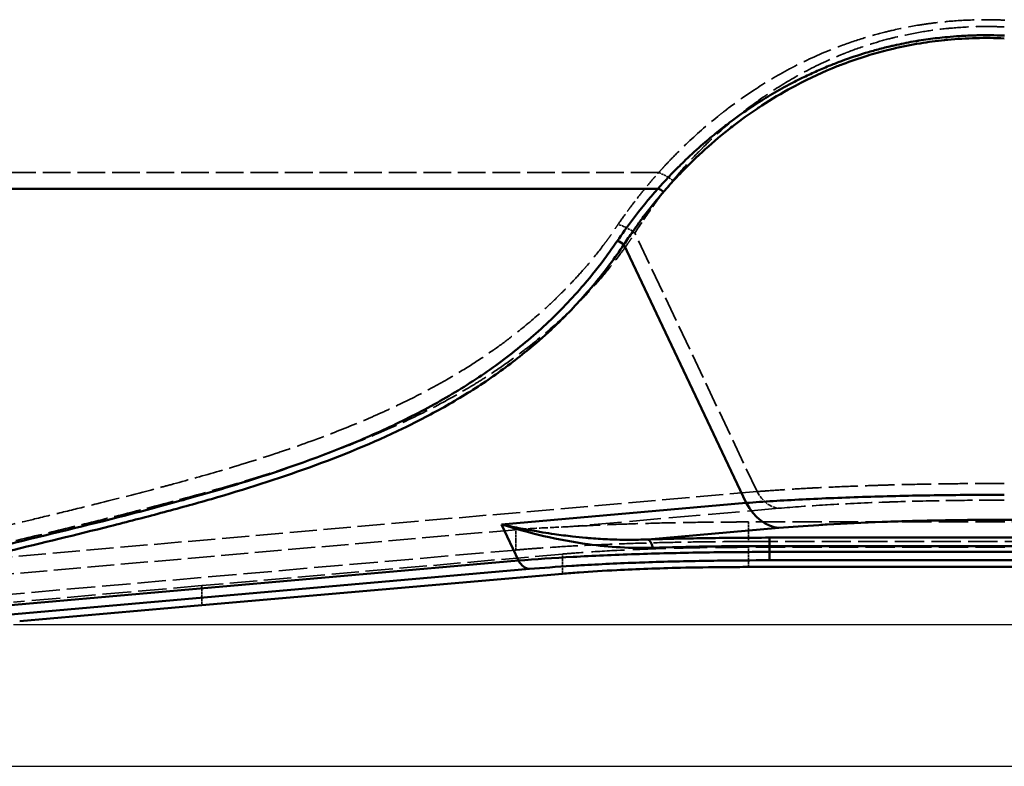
# Model space of a CAD drawing. Header units: millimetres. Extents: x 3278 to 6066, y 2420 to 4375.
# Tile 167 of 256: x 3997 to 4146, y 3211 to 3325. Entities that reach past the tile are written whole.
import ezdxf

# ---------------------------------------------------------------- set-up
doc = ezdxf.new("R2010")
doc.units = ezdxf.units.MM
doc.linetypes.add('DASHED', pattern=[0.2067, 0.1654, -0.0413])
for name, color, linetype, lineweight in [('Sichtbare Kanten(DIN)', 7, 'Continuous', 50), ('Sichtbare tangentiale Kanten(DIN)', 7, 'Continuous', 50), ('Verdeckte Kanten(DIN)', 7, 'DASHED', 35), ('Verdeckte tangentiale Kanten(DIN)', 7, 'DASHED', 35)]:
    doc.layers.add(name, color=color, linetype=linetype, lineweight=lineweight)

msp = doc.modelspace()

# ---------------------------------------------------------------- linework, layer by layer
for p, q in [((3995.72, 3232.702), (4385.946, 3232.702)), ((3992.753, 3211.167), (4388.913, 3211.167))]:
    msp.add_line(p, q)
at = {"layer": 'Sichtbare Kanten(DIN)'}
for p, q in [((4107.401, 3241.443), (4190.833, 3241.443)), ((4024.333, 3235.625), (4079.117, 3240.418)), ((3996.636, 3233.202), (4024.333, 3235.625))]:
    msp.add_line(p, q, dxfattribs=at)
msp.add_open_spline([(4079.117, 3240.418), (4079.939, 3240.49), (4080.796, 3240.559), (4081.687, 3240.624), (4083.465, 3240.755), (4085.38, 3240.872), (4087.395, 3240.974), (4090.42, 3241.127), (4093.666, 3241.245), (4097.043, 3241.324), (4099.291, 3241.377), (4101.598, 3241.412), (4103.913, 3241.43), (4105.074, 3241.439), (4106.238, 3241.443), (4107.401, 3241.443)], degree=3, knots=[0, 0, 0, 0, 0.1113567, 0.1113567, 0.1113567, 0.3333385, 0.3333385, 0.3333385, 0.666669, 0.666669, 0.666669, 0.8886438, 0.8886438, 0.8886438, 1, 1, 1, 1], dxfattribs=at)
at = {"layer": 'Sichtbare tangentiale Kanten(DIN)'}
for p, q in [((4107.046, 3251.175), (4088.473, 3290.424)), ((4069.851, 3247.921), (4107.046, 3251.175)), ((4072.46, 3242.407), (4069.851, 3247.921)), ((4112.029, 3247.371), (4092.112, 3245.629)), ((4190.833, 3248.611), (4146.278, 3248.611)), ((4110.569, 3244.63), (4110.569, 3245.898)), ((4110.569, 3245.898), (4190.833, 3245.898)), ((4190.833, 3244.63), (4110.569, 3244.63)), ((4110.569, 3244.63), (4110.569, 3243.726)), ((4110.569, 3242.459), (4110.569, 3243.726)), ((4110.569, 3243.726), (4190.833, 3243.726)), ((3981.176, 3234.421), (4072.46, 3242.407)), ((4110.569, 3242.459), (4190.833, 3242.459)), ((4074.121, 3241.139), (3985.42, 3233.379))]:
    msp.add_line(p, q, dxfattribs=at)
for centre, major_axis, ratio, start_param, end_param in [((4093.56, 3297.278), (-1.5, 1.323), 0.7382524, 4.7427899, 5.2496082), ((4087.366, 3289.277), (1.656, -1.121), 0.7927671, 1.4333341, 2.0216109), ((4112.029, 3256.337), (0.784, -8.966), 0.7057576, 5.262926, 6.1598503), ((4092.112, 3242.64), (-0.09, 2.999), 0.3246038, 5.3137865, 6.190909), ((4074.121, 3244.128), (0.261, -2.989), 0.7057576, 5.262926, 6.1598503)]:
    msp.add_ellipse(centre, major_axis=major_axis, ratio=ratio, start_param=start_param, end_param=end_param, dxfattribs=at)
for points, knots in [([(4093.632, 3298.905), (4093.796, 3299.088), (4093.96, 3299.271), (4094.126, 3299.454), (4094.292, 3299.637), (4094.46, 3299.82), (4094.629, 3300.003), (4094.968, 3300.368), (4095.312, 3300.733), (4095.663, 3301.097), (4096.064, 3301.514), (4096.473, 3301.929), (4096.891, 3302.343), (4097.203, 3302.652), (4097.519, 3302.96), (4097.84, 3303.268), (4098.7, 3304.09), (4099.592, 3304.906), (4100.52, 3305.711), (4101.213, 3306.313), (4101.925, 3306.909), (4102.657, 3307.498), (4103.285, 3308.002), (4103.927, 3308.501), (4104.585, 3308.995), (4105.679, 3309.815), (4106.816, 3310.619), (4108, 3311.401), (4108.048, 3311.433), (4108.096, 3311.464), (4108.144, 3311.496), (4108.977, 3312.043), (4109.832, 3312.58), (4110.711, 3313.104), (4111.64, 3313.657), (4112.595, 3314.197), (4113.577, 3314.719), (4113.839, 3314.858), (4114.102, 3314.996), (4114.368, 3315.133), (4114.756, 3315.332), (4115.148, 3315.529), (4115.545, 3315.724), (4116.212, 3316.05), (4116.891, 3316.369), (4117.581, 3316.679), (4118.249, 3316.978), (4118.929, 3317.269), (4119.619, 3317.55), (4120.197, 3317.786), (4120.783, 3318.015), (4121.377, 3318.236), (4121.493, 3318.28), (4121.609, 3318.323), (4121.726, 3318.365), (4122.852, 3318.778), (4124.004, 3319.164), (4125.182, 3319.521), (4125.815, 3319.713), (4126.456, 3319.896), (4127.103, 3320.07), (4127.783, 3320.253), (4128.471, 3320.425), (4129.165, 3320.587), (4129.415, 3320.645), (4129.666, 3320.702), (4129.918, 3320.758), (4130.87, 3320.967), (4131.833, 3321.155), (4132.808, 3321.321), (4132.974, 3321.349), (4133.14, 3321.377), (4133.306, 3321.404), (4134.235, 3321.554), (4135.174, 3321.684), (4136.12, 3321.794), (4136.605, 3321.85), (4137.092, 3321.9), (4137.58, 3321.945), (4138.215, 3322.004), (4138.853, 3322.053), (4139.492, 3322.093), (4140.304, 3322.144), (4141.118, 3322.179), (4141.933, 3322.199), (4142.254, 3322.207), (4142.575, 3322.212), (4142.897, 3322.215), (4143.305, 3322.219), (4143.713, 3322.219), (4144.121, 3322.214), (4144.85, 3322.207), (4145.58, 3322.187), (4146.309, 3322.154)], [0.0025944, 0.0025944, 0.0025944, 0.0025944, 1.0963887, 1.0963887, 1.0963887, 2.1927932, 2.1927932, 2.1927932, 4.3855998, 4.3855998, 4.3855998, 6.8959473, 6.8959473, 6.8959473, 8.7712345, 8.7712345, 8.7712345, 13.7918946, 13.7918946, 13.7918946, 17.5424684, 17.5424684, 17.5424684, 20.7537471, 20.7537471, 20.7537471, 26.0971423, 26.0971423, 26.0971423, 26.3135675, 26.3135675, 26.3135675, 30.0625498, 30.0625498, 30.0625498, 34.0279573, 34.0279573, 34.0279573, 35.0847674, 35.0847674, 35.0847674, 36.629073, 36.629073, 36.629073, 39.2301888, 39.2301888, 39.2301888, 41.7489066, 41.7489066, 41.7489066, 43.8559479, 43.8559479, 43.8559479, 44.2676244, 44.2676244, 44.2676244, 48.2416452, 48.2416452, 48.2416452, 50.3804054, 50.3804054, 50.3804054, 52.6271302, 52.6271302, 52.6271302, 53.436796, 53.436796, 53.436796, 56.4931865, 56.4931865, 56.4931865, 57.0127363, 57.0127363, 57.0127363, 59.912268, 59.912268, 59.912268, 61.3983427, 61.3983427, 61.3983427, 63.3313496, 63.3313496, 63.3313496, 65.7838802, 65.7838802, 65.7838802, 66.7504312, 66.7504312, 66.7504312, 67.9767925, 67.9767925, 67.9767925, 70.1695127, 70.1695127, 70.1695127, 70.1695127]), ([(4146.278, 3321.742), (4145.559, 3321.775), (4144.839, 3321.795), (4144.12, 3321.802), (4143.4, 3321.809), (4142.681, 3321.803), (4141.962, 3321.784), (4140.526, 3321.747), (4139.094, 3321.66), (4137.675, 3321.525), (4137.519, 3321.51), (4137.363, 3321.495), (4137.207, 3321.479), (4135.947, 3321.35), (4134.699, 3321.183), (4133.466, 3320.982), (4132.081, 3320.755), (4130.716, 3320.484), (4129.379, 3320.171), (4129.085, 3320.102), (4128.792, 3320.031), (4128.5, 3319.958), (4127.468, 3319.699), (4126.452, 3319.415), (4125.455, 3319.109), (4124.177, 3318.716), (4122.93, 3318.286), (4121.715, 3317.823), (4121.435, 3317.717), (4121.157, 3317.609), (4120.88, 3317.499), (4118.757, 3316.655), (4116.735, 3315.715), (4114.817, 3314.707), (4114.556, 3314.569), (4114.296, 3314.431), (4114.039, 3314.291), (4112.422, 3313.414), (4110.882, 3312.489), (4109.412, 3311.529), (4109.173, 3311.373), (4108.936, 3311.216), (4108.701, 3311.058), (4107.489, 3310.244), (4106.325, 3309.406), (4105.208, 3308.55), (4104.563, 3308.056), (4103.934, 3307.555), (4103.319, 3307.049), (4101.946, 3305.921), (4100.648, 3304.767), (4099.418, 3303.595), (4099.143, 3303.333), (4098.871, 3303.07), (4098.602, 3302.806), (4097.867, 3302.084), (4097.158, 3301.358), (4096.473, 3300.626), (4096.13, 3300.261), (4095.794, 3299.894), (4095.464, 3299.526), (4095.298, 3299.343), (4095.135, 3299.158), (4094.973, 3298.974), (4094.812, 3298.791), (4094.653, 3298.607), (4094.494, 3298.423)], [0, 0, 0, 0, 2.1923841, 2.1923841, 2.1923841, 4.3850008, 4.3850008, 4.3850008, 8.7711702, 8.7711702, 8.7711702, 9.2537445, 9.2537445, 9.2537445, 13.157323, 13.157323, 13.157323, 17.5423824, 17.5423824, 17.5423824, 18.507489, 18.507489, 18.507489, 21.9273167, 21.9273167, 21.9273167, 26.3135033, 26.3135033, 26.3135033, 27.3245222, 27.3245222, 27.3245222, 35.0846829, 35.0846829, 35.0846829, 36.1415554, 36.1415554, 36.1415554, 42.7786605, 42.7786605, 42.7786605, 43.8559273, 43.8559273, 43.8559273, 49.4157657, 49.4157657, 49.4157657, 52.626931, 52.626931, 52.626931, 59.7926392, 59.7926392, 59.7926392, 61.398303, 61.398303, 61.398303, 65.7839018, 65.7839018, 65.7839018, 67.9766676, 67.9766676, 67.9766676, 69.0730801, 69.0730801, 69.0730801, 70.1646621, 70.1646621, 70.1646621, 70.1646621]), ([(4093.63, 3298.905), (4089.599, 3298.903), (4085.568, 3298.902), (4081.538, 3298.902), (4081.137, 3298.902), (4080.735, 3298.902), (4080.334, 3298.902), (4076.476, 3298.901), (4072.62, 3298.901), (4068.765, 3298.9), (4066.564, 3298.9), (4064.362, 3298.899), (4062.162, 3298.898), (4059.96, 3298.898), (4057.758, 3298.897), (4055.557, 3298.896), (4054.96, 3298.896), (4054.364, 3298.896), (4053.767, 3298.895), (4050.123, 3298.894), (4046.48, 3298.893), (4042.838, 3298.893), (4038.943, 3298.892), (4035.049, 3298.892), (4031.158, 3298.893), (4027.604, 3298.893), (4024.051, 3298.894), (4020.501, 3298.894), (4018.805, 3298.894), (4017.109, 3298.895), (4015.414, 3298.895), (4014.946, 3298.895), (4014.478, 3298.895), (4014.01, 3298.895), (4012.796, 3298.895), (4011.582, 3298.895), (4010.368, 3298.895), (4006.936, 3298.895), (4003.506, 3298.894), (4000.079, 3298.894), (3996.42, 3298.894), (3992.763, 3298.893), (3989.109, 3298.893), (3985.227, 3298.893), (3981.347, 3298.893), (3977.47, 3298.894), (3976.449, 3298.894), (3975.427, 3298.895), (3974.405, 3298.895), (3971.417, 3298.896), (3968.432, 3298.896), (3965.448, 3298.897), (3961.449, 3298.898), (3957.454, 3298.899), (3953.462, 3298.9), (3949.566, 3298.901), (3945.673, 3298.902), (3941.784, 3298.903), (3939.524, 3298.904), (3937.266, 3298.904), (3935.008, 3298.905), (3933.436, 3298.906), (3931.865, 3298.906), (3930.294, 3298.907), (3926.466, 3298.908), (3922.642, 3298.91), (3918.823, 3298.912), (3914.945, 3298.914), (3911.072, 3298.916), (3907.204, 3298.918), (3903.424, 3298.92), (3899.649, 3298.922), (3895.878, 3298.924), (3895.713, 3298.924), (3895.547, 3298.924), (3895.382, 3298.924), (3891.456, 3298.926), (3887.534, 3298.929), (3883.619, 3298.932), (3879.777, 3298.935), (3875.941, 3298.938), (3872.111, 3298.941), (3868.328, 3298.945), (3864.552, 3298.948), (3860.78, 3298.952), (3859.548, 3298.953), (3858.316, 3298.954), (3857.085, 3298.955), (3856.485, 3298.956), (3855.886, 3298.956), (3855.287, 3298.957), (3853.552, 3298.959), (3851.818, 3298.96), (3850.085, 3298.962), (3848.443, 3298.964), (3846.802, 3298.965), (3845.162, 3298.967), (3843.516, 3298.969), (3841.872, 3298.971), (3840.229, 3298.974), (3838.536, 3298.976), (3836.845, 3298.979), (3835.155, 3298.982), (3833.917, 3298.984), (3832.68, 3298.986), (3831.444, 3298.988), (3830.967, 3298.989), (3830.491, 3298.99), (3830.014, 3298.991), (3828.188, 3298.994), (3826.364, 3298.996), (3824.542, 3298.998), (3823.576, 3298.999), (3822.611, 3299), (3821.647, 3299.001), (3820.665, 3299.002), (3819.683, 3299.003), (3818.701, 3299.004)], [0, 0, 0, 0, 0.04330412, 0.04330412, 0.04330412, 0.04762004, 0.04762004, 0.04762004, 0.08907442, 0.08907442, 0.08907442, 0.1127501, 0.1127501, 0.1127501, 0.13643887, 0.13643887, 0.13643887, 0.14286013, 0.14286013, 0.14286013, 0.18208341, 0.18208341, 0.18208341, 0.22404112, 0.22404112, 0.22404112, 0.26236259, 0.26236259, 0.26236259, 0.28066736, 0.28066736, 0.28066736, 0.28571832, 0.28571832, 0.28571832, 0.29883202, 0.29883202, 0.29883202, 0.33589455, 0.33589455, 0.33589455, 0.37545879, 0.37545879, 0.37545879, 0.41749498, 0.41749498, 0.41749498, 0.42857644, 0.42857644, 0.42857644, 0.46098636, 0.46098636, 0.46098636, 0.50441264, 0.50441264, 0.50441264, 0.54680226, 0.54680226, 0.54680226, 0.57143363, 0.57143363, 0.57143363, 0.58858919, 0.58858919, 0.58858919, 0.63039263, 0.63039263, 0.63039263, 0.67282867, 0.67282867, 0.67282867, 0.71428934, 0.71428934, 0.71428934, 0.71610798, 0.71610798, 0.71610798, 0.75928258, 0.75928258, 0.75928258, 0.80164397, 0.80164397, 0.80164397, 0.84347675, 0.84347675, 0.84347675, 0.85714527, 0.85714527, 0.85714527, 0.8638023, 0.8638023, 0.8638023, 0.88307263, 0.88307263, 0.88307263, 0.90133916, 0.90133916, 0.90133916, 0.919672, 0.919672, 0.919672, 0.9385528, 0.9385528, 0.9385528, 0.95238176, 0.95238176, 0.95238176, 0.9577124, 0.9577124, 0.9577124, 0.97814722, 0.97814722, 0.97814722, 0.98897311, 0.98897311, 0.98897311, 0.99999984, 0.99999984, 0.99999984, 0.99999984]), ([(4093.629, 3298.905), (4092.246, 3297.342), (4090.079, 3294.679), (4088.178, 3292.028), (4087.444, 3290.948)], [0.0031813, 0.0031813, 0.0031813, 0.0031813, 9.3128371, 15.770661, 15.770661, 15.770661, 15.770661]), ([(4088.473, 3290.424), (4088.907, 3291.088), (4089.358, 3291.753), (4089.826, 3292.42), (4090.124, 3292.845), (4090.429, 3293.271), (4090.74, 3293.697), (4090.917, 3293.938), (4091.096, 3294.18), (4091.278, 3294.422), (4091.778, 3295.09), (4092.295, 3295.759), (4092.83, 3296.427), (4093.098, 3296.761), (4093.37, 3297.094), (4093.647, 3297.427), (4093.785, 3297.594), (4093.924, 3297.76), (4094.065, 3297.927), (4094.135, 3298.01), (4094.206, 3298.093), (4094.277, 3298.176), (4094.348, 3298.259), (4094.419, 3298.342), (4094.491, 3298.425)], [0, 0, 0, 0, 3.9426444, 3.9426444, 3.9426444, 6.4578239, 6.4578239, 6.4578239, 7.8853388, 7.8853388, 7.8853388, 11.827999, 11.827999, 11.827999, 13.799332, 13.799332, 13.799332, 14.7849957, 14.7849957, 14.7849957, 15.277828, 15.277828, 15.277828, 15.7706567, 15.7706567, 15.7706567, 15.7706567]), ([(3978.222, 3240.788), (3980.188, 3241.289), (3986.103, 3242.768), (3997.999, 3245.632), (4010.88, 3248.751), (4022.603, 3251.891), (4034.155, 3255.295), (4045.34, 3259.243), (4055.87, 3264.056), (4063.36, 3268.178), (4070.354, 3272.882), (4076.748, 3278.224), (4081.857, 3283.552), (4085.312, 3287.903), (4086.921, 3290.178), (4087.444, 3290.948)], [0, 0, 0, 0, 0.0476227, 0.1428681, 0.2857398, 0.357174, 0.4286081, 0.5714533, 0.6428826, 0.7143099, 0.7857342, 0.8571567, 0.9285784, 0.9761928, 1, 1, 1, 1]), ([(3979.264, 3239.995), (3979.909, 3240.16), (3980.553, 3240.324), (3981.198, 3240.487), (3981.843, 3240.65), (3982.489, 3240.812), (3983.135, 3240.974), (3984.428, 3241.297), (3985.722, 3241.617), (3987.019, 3241.936), (3988.315, 3242.254), (3989.612, 3242.57), (3990.91, 3242.886), (3992.209, 3243.201), (3993.508, 3243.515), (3994.808, 3243.829), (4000.006, 3245.085), (4005.21, 3246.337), (4010.382, 3247.642), (4012.967, 3248.295), (4015.546, 3248.96), (4018.111, 3249.646), (4020.677, 3250.331), (4023.23, 3251.036), (4025.765, 3251.77), (4030.834, 3253.236), (4035.831, 3254.816), (4040.703, 3256.579), (4045.576, 3258.341), (4050.323, 3260.286), (4054.872, 3262.482), (4057.146, 3263.58), (4059.371, 3264.741), (4061.535, 3265.974), (4063.7, 3267.206), (4065.805, 3268.51), (4067.841, 3269.894), (4069.877, 3271.278), (4071.844, 3272.742), (4073.733, 3274.289), (4074.993, 3275.32), (4076.217, 3276.388), (4077.405, 3277.493), (4077.999, 3278.045), (4078.584, 3278.607), (4079.159, 3279.178), (4080.885, 3280.891), (4082.526, 3282.686), (4084.079, 3284.562), (4085.632, 3286.438), (4087.098, 3288.393), (4088.473, 3290.424)], [0, 0, 0, 0, 3.00283, 3.00283, 3.00283, 6.0056346, 6.0056346, 6.0056346, 12.0112167, 12.0112167, 12.0112167, 18.0168139, 18.0168139, 18.0168139, 24.022447, 24.022447, 24.022447, 48.0447844, 48.0447844, 48.0447844, 60.0557528, 60.0557528, 60.0557528, 72.0671853, 72.0671853, 72.0671853, 96.0892045, 96.0892045, 96.0892045, 120.1137384, 120.1137384, 120.1137384, 132.1242358, 132.1242358, 132.1242358, 144.1338068, 144.1338068, 144.1338068, 156.1450365, 156.1450365, 156.1450365, 164.152391, 164.152391, 164.152391, 168.1561506, 168.1561506, 168.1561506, 180.1674983, 180.1674983, 180.1674983, 192.178409, 192.178409, 192.178409, 192.178409]), ([(4107.046, 3251.175), (4109.661, 3251.373), (4115.401, 3251.731), (4125.125, 3252.123), (4135.552, 3252.361), (4142.703, 3252.414), (4146.278, 3252.414)], [0, 0, 0, 0, 11.0260035, 22.052007, 32.7875995, 43.523192, 43.523192, 43.523192, 43.523192]), ([(4069.851, 3247.921), (4070.285, 3247.823), (4070.721, 3247.728), (4071.16, 3247.636), (4071.598, 3247.543), (4072.039, 3247.452), (4072.482, 3247.364), (4073.368, 3247.188), (4074.263, 3247.022), (4075.165, 3246.867), (4075.49, 3246.811), (4075.815, 3246.757), (4076.142, 3246.704), (4076.724, 3246.61), (4077.309, 3246.521), (4077.898, 3246.436), (4078.816, 3246.305), (4079.742, 3246.186), (4080.674, 3246.082), (4081.344, 3246.007), (4082.018, 3245.939), (4082.694, 3245.879), (4082.959, 3245.856), (4083.225, 3245.834), (4083.49, 3245.813), (4084.435, 3245.739), (4085.386, 3245.68), (4086.341, 3245.64), (4086.684, 3245.626), (4087.027, 3245.613), (4087.372, 3245.604), (4087.985, 3245.586), (4088.601, 3245.577), (4089.217, 3245.575), (4089.699, 3245.574), (4090.181, 3245.577), (4090.663, 3245.586), (4091.146, 3245.595), (4091.629, 3245.609), (4092.112, 3245.629)], [0, 0, 0, 0, 1.671806, 1.671806, 1.671806, 3.3436973, 3.3436973, 3.3436973, 6.6874139, 6.6874139, 6.6874139, 7.8887397, 7.8887397, 7.8887397, 10.0311541, 10.0311541, 10.0311541, 13.3748203, 13.3748203, 13.3748203, 15.7774795, 15.7774795, 15.7774795, 16.718487, 16.718487, 16.718487, 20.0622114, 20.0622114, 20.0622114, 21.263529, 21.263529, 21.263529, 23.4057619, 23.4057619, 23.4057619, 25.077538, 25.077538, 25.077538, 26.7495785, 26.7495785, 26.7495785, 26.7495785]), ([(4092.864, 3244.361), (4091.206, 3244.309), (4087.905, 3244.363), (4082.324, 3244.915), (4076.24, 3246.06), (4071.936, 3247.26), (4069.851, 3247.921)], [0, 0, 0, 0, 5.4860495, 10.972099, 18.8608387, 26.7495785, 26.7495785, 26.7495785, 26.7495785]), ([(4146.278, 3248.611), (4143.799, 3248.611), (4141.315, 3248.594), (4138.862, 3248.561), (4138.18, 3248.552), (4137.5, 3248.541), (4136.824, 3248.529), (4133.795, 3248.477), (4130.827, 3248.399), (4127.97, 3248.297), (4127.892, 3248.294), (4127.814, 3248.291), (4127.735, 3248.289), (4124.807, 3248.183), (4121.998, 3248.051), (4119.363, 3247.898), (4118.931, 3247.872), (4118.504, 3247.847), (4118.082, 3247.82), (4115.927, 3247.685), (4113.898, 3247.535), (4112.029, 3247.371)], [0, 0, 0, 0, 7.4454623, 7.4454623, 7.4454623, 9.5146302, 9.5146302, 9.5146302, 18.7756108, 18.7756108, 18.7756108, 19.0295627, 19.0295627, 19.0295627, 28.5443971, 28.5443971, 28.5443971, 30.1027636, 30.1027636, 30.1027636, 38.0591249, 38.0591249, 38.0591249, 38.0591249]), ([(4110.569, 3245.898), (4109.004, 3245.898), (4107.438, 3245.893), (4105.877, 3245.881), (4104.315, 3245.87), (4102.758, 3245.853), (4101.212, 3245.83), (4100.976, 3245.827), (4100.74, 3245.823), (4100.503, 3245.82), (4099.197, 3245.799), (4097.899, 3245.774), (4096.613, 3245.746), (4095.094, 3245.712), (4093.592, 3245.673), (4092.112, 3245.629)], [0, 0, 0, 0, 4.7000298, 4.7000298, 4.7000298, 9.3997349, 9.3997349, 9.3997349, 10.118962, 10.118962, 10.118962, 14.0995774, 14.0995774, 14.0995774, 18.7994543, 18.7994543, 18.7994543, 18.7994543]), ([(4092.864, 3244.361), (4095.487, 3244.443), (4101.32, 3244.581), (4107.333, 3244.63), (4110.569, 3244.63)], [0, 0, 0, 0, 8.6804923, 18.7994543, 18.7994543, 18.7994543, 18.7994543]), ([(4072.46, 3242.407), (4074.989, 3242.618), (4080.552, 3242.999), (4089.995, 3243.416), (4100.133, 3243.67), (4107.09, 3243.726), (4110.569, 3243.726)], [0, 0, 0, 0, 10.2625644, 20.5251288, 30.5144235, 40.5037182, 40.5037182, 40.5037182, 40.5037182]), ([(4110.569, 3242.459), (4107.931, 3242.459), (4105.288, 3242.441), (4102.678, 3242.406), (4101.952, 3242.396), (4101.228, 3242.385), (4100.508, 3242.372), (4097.286, 3242.316), (4094.127, 3242.233), (4091.088, 3242.125), (4091.004, 3242.122), (4090.92, 3242.119), (4090.836, 3242.116), (4087.719, 3242.003), (4084.73, 3241.863), (4081.925, 3241.699), (4081.467, 3241.673), (4081.013, 3241.645), (4080.564, 3241.617), (4078.27, 3241.474), (4076.111, 3241.313), (4074.121, 3241.139)], [0, 0, 0, 0, 7.9221414, 7.9221414, 7.9221414, 10.1257731, 10.1257731, 10.1257731, 19.9785895, 19.9785895, 19.9785895, 20.2518594, 20.2518594, 20.2518594, 30.3778581, 30.3778581, 30.3778581, 32.0340364, 32.0340364, 32.0340364, 40.5037182, 40.5037182, 40.5037182, 40.5037182])]:
    msp.add_open_spline(points, degree=3, knots=knots, dxfattribs=at)
at = {"layer": 'Verdeckte Kanten(DIN)', "ltscale": 26.90976}
for p, q in [((4190.833, 3248.281), (4107.399, 3248.281)), ((4107.399, 3245.303), (4190.833, 3245.303))]:
    msp.add_line(p, q, dxfattribs=at)
at = {"layer": 'Verdeckte Kanten(DIN)', "ltscale": 24.699272}
msp.add_line((4072.033, 3247.104), (3981.955, 3239.224), dxfattribs=at)
at = {"layer": 'Verdeckte Kanten(DIN)', "ltscale": 26.909033}
msp.add_line((4190.833, 3244.432), (4107.401, 3244.432), dxfattribs=at)
at = {"layer": 'Verdeckte Kanten(DIN)', "ltscale": 26.06369}
msp.add_line((3976.979, 3235.706), (4072.033, 3244.022), dxfattribs=at)
at = {"layer": 'Verdeckte Kanten(DIN)', "ltscale": 25.036211}
msp.add_line((4079.117, 3243.407), (4024.333, 3238.614), dxfattribs=at)
at = {"layer": 'Verdeckte Kanten(DIN)', "ltscale": 26.167213}
msp.add_line((4024.333, 3238.614), (3995.703, 3236.109), dxfattribs=at)
at = {"layer": 'Verdeckte Kanten(DIN)', "ltscale": 8.084332}
msp.add_open_spline([(4080.261, 3247.58), (4078.781, 3247.497), (4077.349, 3247.439), (4074.599, 3247.297), (4073.285, 3247.214), (4072.034, 3247.104)], degree=3, knots=[-1.0654906, -1.0654906, -1.0654906, -1.0654906, -0.5315265, -0.5315265, 0, 0, 0, 0], dxfattribs=at)
at = {"layer": 'Verdeckte Kanten(DIN)', "ltscale": 27.765476}
msp.add_open_spline([(4080.261, 3247.58), (4080.432, 3247.59), (4080.604, 3247.6), (4080.777, 3247.609), (4082.36, 3247.696), (4083.999, 3247.776), (4085.685, 3247.847), (4087.37, 3247.918), (4089.102, 3247.981), (4090.868, 3248.035), (4092.635, 3248.089), (4094.436, 3248.134), (4096.261, 3248.171), (4098.086, 3248.207), (4099.935, 3248.235), (4101.795, 3248.253), (4103.035, 3248.265), (4104.281, 3248.273), (4105.528, 3248.277), (4106.151, 3248.279), (4106.775, 3248.28), (4107.399, 3248.281)], degree=3, knots=[0.27012213, 0.27012213, 0.27012213, 0.27012213, 0.28571429, 0.28571429, 0.28571429, 0.42857145, 0.42857145, 0.42857145, 0.57142858, 0.57142858, 0.57142858, 0.7142857, 0.7142857, 0.7142857, 0.85714284, 0.85714284, 0.85714284, 0.95238095, 0.95238095, 0.95238095, 1, 1, 1, 1], dxfattribs=at)
at = {"layer": 'Verdeckte Kanten(DIN)', "ltscale": 25.354721}
msp.add_open_spline([(4072.034, 3244.022), (4072.474, 3244.06), (4073.818, 3244.174), (4076.651, 3244.387), (4080.721, 3244.64), (4085.639, 3244.878), (4090.833, 3245.066), (4096.238, 3245.202), (4101.167, 3245.276), (4104.904, 3245.3), (4106.775, 3245.303), (4107.399, 3245.303)], degree=3, knots=[0, 0, 0, 0, 0.047619, 0.1428571, 0.2857143, 0.4285714, 0.5714286, 0.7142857, 0.8571429, 0.952381, 1, 1, 1, 1], dxfattribs=at)
at = {"layer": 'Verdeckte Kanten(DIN)', "ltscale": 30.41855}
msp.add_open_spline([(4107.401, 3244.432), (4106.238, 3244.432), (4105.074, 3244.427), (4103.913, 3244.418), (4101.598, 3244.401), (4099.291, 3244.365), (4097.043, 3244.312), (4093.666, 3244.233), (4090.42, 3244.115), (4087.395, 3243.963), (4085.38, 3243.861), (4083.465, 3243.743), (4081.687, 3243.613), (4080.796, 3243.547), (4079.939, 3243.479), (4079.117, 3243.407)], degree=3, knots=[0, 0, 0, 0, 0.1113562, 0.1113562, 0.1113562, 0.333331, 0.333331, 0.333331, 0.6666615, 0.6666615, 0.6666615, 0.8886433, 0.8886433, 0.8886433, 1, 1, 1, 1], dxfattribs=at)
at = {"layer": 'Verdeckte tangentiale Kanten(DIN)', "ltscale": 23.180929}
msp.add_line((4108.707, 3252.896), (4090.134, 3292.145), dxfattribs=at)
at = {"layer": 'Verdeckte tangentiale Kanten(DIN)', "ltscale": 24.995197}
msp.add_line((4108.707, 3252.896), (3981.087, 3241.73), dxfattribs=at)
at = {"layer": 'Verdeckte tangentiale Kanten(DIN)', "ltscale": 29.035534}
msp.add_line((4112.029, 3250.36), (4080.261, 3247.58), dxfattribs=at)
at = {"layer": 'Verdeckte tangentiale Kanten(DIN)', "ltscale": 2.28553}
msp.add_line((4107.399, 3248.292), (4107.399, 3245.303), dxfattribs=at)
at = {"layer": 'Verdeckte tangentiale Kanten(DIN)', "ltscale": 2.357353}
msp.add_line((4072.033, 3244.022), (4072.033, 3247.104), dxfattribs=at)
at = {"layer": 'Verdeckte tangentiale Kanten(DIN)', "ltscale": 2.285536}
for p, q in [((4107.401, 3241.443), (4107.401, 3244.432)), ((4079.117, 3240.418), (4079.117, 3243.407)), ((4024.333, 3238.614), (4024.333, 3235.625))]:
    msp.add_line(p, q, dxfattribs=at)
at = {"layer": 'Verdeckte tangentiale Kanten(DIN)', "ltscale": 1.933479}
msp.add_ellipse((4093.561, 3297.273), major_axis=(-3.738, 3.321), ratio=0.7382074, start_param=4.7458851, end_param=5.253467, dxfattribs=at)
at = {"layer": 'Verdeckte tangentiale Kanten(DIN)', "ltscale": 2.240878}
msp.add_ellipse((4087.366, 3289.277), major_axis=(4.141, -2.802), ratio=0.7927671, start_param=1.4333341, end_param=2.0216109, dxfattribs=at)
at = {"layer": 'Verdeckte tangentiale Kanten(DIN)', "ltscale": 4.099985}
msp.add_ellipse((4112.029, 3256.337), major_axis=(0.523, -5.977), ratio=0.7057576, start_param=5.262926, end_param=6.1598503, dxfattribs=at)
at = {"layer": 'Verdeckte tangentiale Kanten(DIN)', "ltscale": 27.052582}
msp.add_open_spline([(4093.737, 3301.349), (4093.901, 3301.531), (4094.065, 3301.713), (4094.231, 3301.895), (4094.397, 3302.077), (4094.565, 3302.259), (4094.734, 3302.441), (4095.073, 3302.805), (4095.416, 3303.168), (4095.766, 3303.53), (4096.466, 3304.254), (4097.19, 3304.974), (4097.94, 3305.689), (4099.438, 3307.119), (4101.039, 3308.527), (4102.748, 3309.899), (4103.011, 3310.11), (4103.277, 3310.32), (4103.545, 3310.529), (4103.915, 3310.817), (4104.289, 3311.104), (4104.669, 3311.388), (4105.807, 3312.24), (4106.99, 3313.074), (4108.223, 3313.885), (4109.932, 3315.008), (4111.736, 3316.087), (4113.646, 3317.1), (4113.908, 3317.24), (4114.172, 3317.378), (4114.438, 3317.515), (4116.383, 3318.514), (4118.434, 3319.446), (4120.584, 3320.283), (4120.871, 3320.394), (4121.159, 3320.504), (4121.45, 3320.612), (4122.683, 3321.072), (4123.948, 3321.5), (4125.244, 3321.892), (4126.242, 3322.194), (4127.259, 3322.474), (4128.293, 3322.731), (4128.601, 3322.807), (4128.91, 3322.881), (4129.221, 3322.953), (4130.575, 3323.268), (4131.958, 3323.541), (4133.363, 3323.768), (4133.942, 3323.861), (4134.525, 3323.947), (4135.112, 3324.025), (4135.946, 3324.135), (4136.787, 3324.23), (4137.632, 3324.307), (4139.071, 3324.439), (4140.524, 3324.522), (4141.981, 3324.556), (4142.709, 3324.573), (4143.439, 3324.578), (4144.169, 3324.57), (4144.898, 3324.562), (4145.628, 3324.541), (4146.356, 3324.508)], degree=3, knots=[0, 0, 0, 0, 1.0968559, 1.0968559, 1.0968559, 2.1937975, 2.1937975, 2.1937975, 4.3877933, 4.3877933, 4.3877933, 8.7755635, 8.7755635, 8.7755635, 17.5485423, 17.5485423, 17.5485423, 18.8975319, 18.8975319, 18.8975319, 20.7570677, 20.7570677, 20.7570677, 26.3236019, 26.3236019, 26.3236019, 34.0373735, 34.0373735, 34.0373735, 35.0969318, 35.0969318, 35.0969318, 42.8383644, 42.8383644, 42.8383644, 43.8711684, 43.8711684, 43.8711684, 48.2587964, 48.2587964, 48.2587964, 51.6393553, 51.6393553, 51.6393553, 52.645343, 52.645343, 52.645343, 57.0324948, 57.0324948, 57.0324948, 58.8424669, 58.8424669, 58.8424669, 61.4196209, 61.4196209, 61.4196209, 65.8064971, 65.8064971, 65.8064971, 68.0002173, 68.0002173, 68.0002173, 70.1937459, 70.1937459, 70.1937459, 70.1937459], dxfattribs=at)
at = {"layer": 'Verdeckte tangentiale Kanten(DIN)', "ltscale": 26.318415}
msp.add_open_spline([(4146.278, 3323.478), (4145.575, 3323.511), (4144.872, 3323.532), (4144.168, 3323.539), (4143.465, 3323.547), (4142.761, 3323.541), (4142.059, 3323.523), (4140.655, 3323.487), (4139.255, 3323.401), (4137.869, 3323.267), (4137.71, 3323.252), (4137.551, 3323.236), (4137.392, 3323.22), (4136.167, 3323.092), (4134.953, 3322.927), (4133.754, 3322.727), (4132.401, 3322.501), (4131.067, 3322.231), (4129.761, 3321.918), (4129.462, 3321.846), (4129.164, 3321.772), (4128.867, 3321.696), (4127.871, 3321.44), (4126.891, 3321.16), (4125.93, 3320.857), (4124.682, 3320.464), (4123.465, 3320.034), (4122.28, 3319.571), (4122.001, 3319.462), (4121.724, 3319.351), (4121.449, 3319.239), (4119.385, 3318.396), (4117.421, 3317.457), (4115.56, 3316.45), (4115.305, 3316.312), (4115.052, 3316.173), (4114.801, 3316.033), (4113.229, 3315.153), (4111.731, 3314.227), (4110.305, 3313.264), (4110.074, 3313.108), (4109.845, 3312.952), (4109.617, 3312.794), (4108.44, 3311.977), (4107.312, 3311.137), (4106.229, 3310.279), (4105.605, 3309.784), (4104.997, 3309.283), (4104.402, 3308.777), (4103.075, 3307.646), (4101.819, 3306.491), (4100.632, 3305.318), (4100.367, 3305.055), (4100.104, 3304.792), (4099.845, 3304.528), (4099.137, 3303.806), (4098.453, 3303.079), (4097.793, 3302.348), (4097.463, 3301.982), (4097.14, 3301.615), (4096.822, 3301.247), (4096.663, 3301.063), (4096.505, 3300.879), (4096.35, 3300.695), (4096.194, 3300.51), (4096.04, 3300.326), (4095.887, 3300.141)], degree=3, knots=[0, 0, 0, 0, 2.1931516, 2.1931516, 2.1931516, 4.3869318, 4.3869318, 4.3869318, 8.7742152, 8.7742152, 8.7742152, 9.2771953, 9.2771953, 9.2771953, 13.1610679, 13.1610679, 13.1610679, 17.5483966, 17.5483966, 17.5483966, 18.5543906, 18.5543906, 18.5543906, 21.9350272, 21.9350272, 21.9350272, 26.3225652, 26.3225652, 26.3225652, 27.3553815, 27.3553815, 27.3553815, 35.0968223, 35.0968223, 35.0968223, 36.1563724, 36.1563724, 36.1563724, 42.7965253, 42.7965253, 42.7965253, 43.8710661, 43.8710661, 43.8710661, 49.4366782, 49.4366782, 49.4366782, 52.6451626, 52.6451626, 52.6451626, 59.8152121, 59.8152121, 59.8152121, 61.4194765, 61.4194765, 61.4194765, 65.8065701, 65.8065701, 65.8065701, 68.0001462, 68.0001462, 68.0001462, 69.0969482, 69.0969482, 69.0969482, 70.19373, 70.19373, 70.19373, 70.19373], dxfattribs=at)
at = {"layer": 'Verdeckte tangentiale Kanten(DIN)', "ltscale": 25.434492}
msp.add_open_spline([(4093.736, 3301.349), (4090.891, 3301.349), (4088.046, 3301.349), (4085.202, 3301.349), (4082.01, 3301.349), (4078.819, 3301.35), (4075.628, 3301.35), (4073.826, 3301.35), (4072.024, 3301.35), (4070.222, 3301.35), (4065.236, 3301.35), (4060.252, 3301.35), (4055.27, 3301.349), (4050.294, 3301.349), (4045.321, 3301.349), (4040.35, 3301.349), (4040.055, 3301.349), (4039.759, 3301.349), (4039.464, 3301.349), (4029.839, 3301.349), (4020.223, 3301.35), (4010.622, 3301.35), (4002.21, 3301.35), (3993.81, 3301.35), (3985.422, 3301.35), (3983.967, 3301.35), (3982.514, 3301.35), (3981.06, 3301.35), (3971.244, 3301.349), (3961.445, 3301.35), (3951.669, 3301.35), (3945.015, 3301.35), (3938.371, 3301.35), (3931.738, 3301.35), (3928.642, 3301.35), (3925.549, 3301.35), (3922.458, 3301.35), (3912.758, 3301.35), (3903.084, 3301.35), (3893.441, 3301.35), (3888.476, 3301.35), (3883.519, 3301.35), (3878.571, 3301.35), (3873.918, 3301.35), (3869.273, 3301.35), (3864.636, 3301.349), (3855.071, 3301.349), (3845.543, 3301.349), (3836.058, 3301.349), (3832.734, 3301.349), (3829.415, 3301.349), (3826.102, 3301.349), (3819.95, 3301.349), (3813.818, 3301.349), (3807.705, 3301.349), (3798.279, 3301.349), (3788.901, 3301.349), (3779.573, 3301.349), (3777.887, 3301.349), (3776.203, 3301.349), (3774.52, 3301.349), (3771.538, 3301.349), (3768.561, 3301.349), (3765.589, 3301.349), (3760.932, 3301.349), (3756.287, 3301.349), (3751.656, 3301.349), (3749.337, 3301.349), (3747.021, 3301.349), (3744.708, 3301.349), (3743.368, 3301.349), (3742.03, 3301.349), (3740.693, 3301.349), (3739.718, 3301.349), (3738.744, 3301.349), (3737.77, 3301.349), (3735.458, 3301.349), (3733.149, 3301.35), (3730.843, 3301.35), (3729.689, 3301.35), (3728.536, 3301.35), (3727.384, 3301.35), (3726.807, 3301.35), (3726.231, 3301.349), (3725.655, 3301.349), (3725.089, 3301.349), (3724.523, 3301.349), (3723.957, 3301.349)], degree=3, knots=[0.00000001, 0.00000001, 0.00000001, 0.00000001, 0.02243697, 0.02243697, 0.02243697, 0.04762081, 0.04762081, 0.04762081, 0.06184534, 0.06184534, 0.06184534, 0.1012091, 0.1012091, 0.1012091, 0.14052642, 0.14052642, 0.14052642, 0.14286242, 0.14286242, 0.14286242, 0.21900592, 0.21900592, 0.21900592, 0.28572285, 0.28572285, 0.28572285, 0.29728826, 0.29728826, 0.29728826, 0.37540635, 0.37540635, 0.37540635, 0.42858131, 0.42858131, 0.42858131, 0.45340363, 0.45340363, 0.45340363, 0.53131498, 0.53131498, 0.53131498, 0.57143725, 0.57143725, 0.57143725, 0.60916732, 0.60916732, 0.60916732, 0.68701029, 0.68701029, 0.68701029, 0.71429123, 0.71429123, 0.71429123, 0.76493763, 0.76493763, 0.76493763, 0.84303019, 0.84303019, 0.84303019, 0.85714451, 0.85714451, 0.85714451, 0.88216179, 0.88216179, 0.88216179, 0.92136959, 0.92136959, 0.92136959, 0.94100805, 0.94100805, 0.94100805, 0.9523815, 0.9523815, 0.9523815, 0.96067275, 0.96067275, 0.96067275, 0.98036586, 0.98036586, 0.98036586, 0.99022284, 0.99022284, 0.99022284, 0.99515386, 0.99515386, 0.99515386, 1, 1, 1, 1], dxfattribs=at)
at = {"layer": 'Verdeckte tangentiale Kanten(DIN)', "ltscale": 11.879656}
msp.add_open_spline([(4087.561, 3293.453), (4088.01, 3294.108), (4088.474, 3294.765), (4088.955, 3295.423), (4089.115, 3295.642), (4089.277, 3295.861), (4089.441, 3296.08), (4089.769, 3296.519), (4090.104, 3296.959), (4090.447, 3297.399), (4090.79, 3297.839), (4091.14, 3298.279), (4091.498, 3298.718), (4091.677, 3298.938), (4091.857, 3299.157), (4092.04, 3299.377), (4092.314, 3299.706), (4092.592, 3300.035), (4092.875, 3300.364), (4093.016, 3300.529), (4093.158, 3300.693), (4093.302, 3300.857), (4093.374, 3300.939), (4093.446, 3301.022), (4093.518, 3301.104), (4093.591, 3301.186), (4093.663, 3301.268), (4093.736, 3301.35)], degree=3, knots=[0, 0, 0, 0, 0.2501031, 0.2501031, 0.2501031, 0.3333333, 0.3333333, 0.3333333, 0.5000022, 0.5000022, 0.5000022, 0.6666667, 0.6666667, 0.6666667, 0.7499001, 0.7499001, 0.7499001, 0.8749354, 0.8749354, 0.8749354, 0.9374658, 0.9374658, 0.9374658, 0.9687327, 0.9687327, 0.9687327, 1, 1, 1, 1], dxfattribs=at)
at = {"layer": 'Verdeckte tangentiale Kanten(DIN)', "ltscale": 11.676268}
msp.add_open_spline([(4090.134, 3292.145), (4090.961, 3293.474), (4092.744, 3296.146), (4094.79, 3298.817), (4095.884, 3300.143)], degree=3, knots=[0, 0, 0, 0, 7.7963565, 15.5873494, 15.5873494, 15.5873494, 15.5873494], dxfattribs=at)
at = {"layer": 'Verdeckte tangentiale Kanten(DIN)', "ltscale": 0.002312}
msp.add_open_spline([(4093.63, 3298.907), (4093.63, 3298.906), (4093.63, 3298.906), (4093.629, 3298.905)], degree=3, dxfattribs=at)
at = {"layer": 'Verdeckte tangentiale Kanten(DIN)', "ltscale": 26.208658}
msp.add_open_spline([(3970.746, 3241.712), (3971.264, 3241.85), (3971.781, 3241.988), (3972.298, 3242.126), (3972.452, 3242.167), (3972.607, 3242.208), (3972.761, 3242.249), (3973.439, 3242.43), (3974.116, 3242.609), (3974.794, 3242.787), (3974.994, 3242.839), (3975.195, 3242.892), (3975.395, 3242.944), (3976.552, 3243.246), (3977.713, 3243.544), (3978.876, 3243.84), (3979.272, 3243.94), (3979.669, 3244.041), (3980.067, 3244.141), (3981.036, 3244.385), (3982.008, 3244.628), (3982.98, 3244.869), (3983.574, 3245.016), (3984.168, 3245.163), (3984.762, 3245.309), (3985.539, 3245.5), (3986.317, 3245.691), (3987.096, 3245.881), (3987.886, 3246.074), (3988.678, 3246.266), (3989.47, 3246.458), (3991.428, 3246.933), (3993.389, 3247.405), (3995.35, 3247.877), (3996.536, 3248.162), (3997.722, 3248.448), (3998.908, 3248.734), (4000.477, 3249.112), (4002.044, 3249.491), (4003.611, 3249.873), (4005.188, 3250.258), (4006.764, 3250.645), (4008.337, 3251.036), (4011.474, 3251.816), (4014.6, 3252.613), (4017.71, 3253.439), (4018.483, 3253.645), (4019.254, 3253.852), (4020.025, 3254.061), (4022.354, 3254.693), (4024.672, 3255.343), (4026.974, 3256.018), (4030.034, 3256.916), (4033.065, 3257.857), (4036.055, 3258.856), (4036.058, 3258.857), (4036.062, 3258.858), (4036.065, 3258.86), (4038.681, 3259.734), (4041.266, 3260.653), (4043.811, 3261.628), (4044.177, 3261.769), (4044.543, 3261.911), (4044.908, 3262.054), (4047.079, 3262.903), (4049.219, 3263.795), (4051.322, 3264.736), (4052.026, 3265.05), (4052.726, 3265.371), (4053.422, 3265.697), (4055.153, 3266.508), (4056.857, 3267.355), (4058.53, 3268.241), (4059.536, 3268.774), (4060.531, 3269.321), (4061.514, 3269.883), (4062.819, 3270.631), (4064.103, 3271.405), (4065.361, 3272.207), (4066.464, 3272.909), (4067.547, 3273.634), (4068.609, 3274.381), (4068.762, 3274.488), (4068.915, 3274.596), (4069.067, 3274.705), (4069.971, 3275.35), (4070.859, 3276.011), (4071.732, 3276.69), (4073.189, 3277.822), (4074.604, 3279.002), (4075.975, 3280.228), (4076.522, 3280.718), (4077.063, 3281.215), (4077.596, 3281.719), (4078.131, 3282.225), (4078.658, 3282.738), (4079.178, 3283.259), (4079.567, 3283.649), (4079.952, 3284.043), (4080.332, 3284.441), (4080.966, 3285.106), (4081.588, 3285.783), (4082.195, 3286.472), (4082.438, 3286.747), (4082.678, 3287.024), (4082.916, 3287.304), (4083.751, 3288.281), (4084.557, 3289.283), (4085.331, 3290.308), (4085.516, 3290.553), (4085.699, 3290.798), (4085.88, 3291.045), (4086.079, 3291.317), (4086.276, 3291.589), (4086.471, 3291.863), (4086.658, 3292.125), (4086.842, 3292.388), (4087.023, 3292.654), (4087.205, 3292.919), (4087.384, 3293.186), (4087.561, 3293.453)], degree=3, knots=[0.0000002, 0.0000002, 0.0000002, 0.0000002, 0.01190559, 0.01190559, 0.01190559, 0.0154664, 0.0154664, 0.0154664, 0.03109504, 0.03109504, 0.03109504, 0.03571678, 0.03571678, 0.03571678, 0.06235224, 0.06235224, 0.06235224, 0.07143349, 0.07143349, 0.07143349, 0.09360951, 0.09360951, 0.09360951, 0.10715031, 0.10715031, 0.10715031, 0.12486677, 0.12486677, 0.12486677, 0.14286711, 0.14286711, 0.14286711, 0.18738135, 0.18738135, 0.18738135, 0.21430074, 0.21430074, 0.21430074, 0.24989591, 0.24989591, 0.24989591, 0.28573433, 0.28573433, 0.28573433, 0.35716756, 0.35716756, 0.35716756, 0.37492457, 0.37492457, 0.37492457, 0.42860022, 0.42860022, 0.42860022, 0.49995067, 0.49995067, 0.49995067, 0.50003177, 0.50003177, 0.50003177, 0.56246224, 0.56246224, 0.56246224, 0.57146178, 0.57146178, 0.57146178, 0.62497275, 0.62497275, 0.62497275, 0.64288993, 0.64288993, 0.64288993, 0.68748101, 0.68748101, 0.68748101, 0.71431537, 0.71431537, 0.71431537, 0.74998507, 0.74998507, 0.74998507, 0.78123761, 0.78123761, 0.78123761, 0.78573692, 0.78573692, 0.78573692, 0.8124894, 0.8124894, 0.8124894, 0.85715705, 0.85715705, 0.85715705, 0.87499364, 0.87499364, 0.87499364, 0.89287226, 0.89287226, 0.89287226, 0.90625108, 0.90625108, 0.90625108, 0.92858689, 0.92858689, 0.92858689, 0.93750305, 0.93750305, 0.93750305, 0.96874668, 0.96874668, 0.96874668, 0.97619563, 0.97619563, 0.97619563, 0.98437188, 0.98437188, 0.98437188, 0.99218574, 0.99218574, 0.99218574, 1, 1, 1, 1], dxfattribs=at)
at = {"layer": 'Verdeckte tangentiale Kanten(DIN)', "ltscale": 24.835596}
msp.add_open_spline([(3981.08, 3241.744), (3981.216, 3241.779), (3981.352, 3241.814), (3981.487, 3241.848), (3982.847, 3242.196), (3984.209, 3242.541), (3985.574, 3242.883), (3986.035, 3242.999), (3986.497, 3243.114), (3986.958, 3243.229), (3987.863, 3243.454), (3988.768, 3243.678), (3989.675, 3243.901), (3992.413, 3244.575), (3995.159, 3245.239), (3997.907, 3245.903), (4000.655, 3246.567), (4003.406, 3247.231), (4006.153, 3247.903), (4007.989, 3248.353), (4009.824, 3248.806), (4011.655, 3249.266), (4015.303, 3250.182), (4018.937, 3251.123), (4022.543, 3252.112), (4027.96, 3253.598), (4033.315, 3255.19), (4038.553, 3256.966), (4038.557, 3256.967), (4038.56, 3256.968), (4038.564, 3256.97), (4041.18, 3257.856), (4043.767, 3258.789), (4046.315, 3259.778), (4048.865, 3260.769), (4051.375, 3261.816), (4053.834, 3262.932), (4056.293, 3264.048), (4058.7, 3265.232), (4061.043, 3266.497), (4062.607, 3267.341), (4064.143, 3268.22), (4065.646, 3269.138), (4066.396, 3269.596), (4067.138, 3270.063), (4067.871, 3270.54), (4068.974, 3271.257), (4070.058, 3271.996), (4071.122, 3272.757), (4072.186, 3273.518), (4073.231, 3274.302), (4074.255, 3275.108), (4076.302, 3276.721), (4078.267, 3278.424), (4080.138, 3280.219), (4081.074, 3281.117), (4081.986, 3282.038), (4082.873, 3282.983), (4083.761, 3283.928), (4084.623, 3284.897), (4085.458, 3285.891), (4086.293, 3286.884), (4087.102, 3287.901), (4087.881, 3288.944), (4088.271, 3289.465), (4088.654, 3289.992), (4089.03, 3290.526), (4089.218, 3290.792), (4089.404, 3291.06), (4089.588, 3291.33), (4089.619, 3291.376), (4089.65, 3291.422), (4089.681, 3291.467), (4089.833, 3291.692), (4089.983, 3291.919), (4090.134, 3292.145)], degree=3, knots=[12.539199, 12.539199, 12.539199, 12.539199, 13.1729623, 13.1729623, 13.1729623, 19.5224233, 19.5224233, 19.5224233, 21.6684281, 21.6684281, 21.6684281, 25.8718803, 25.8718803, 25.8718803, 38.5708107, 38.5708107, 38.5708107, 51.2697732, 51.2697732, 51.2697732, 59.7590177, 59.7590177, 59.7590177, 76.668443, 76.668443, 76.668443, 102.0654203, 102.0654203, 102.0654203, 102.0818952, 102.0818952, 102.0818952, 114.7662238, 114.7662238, 114.7662238, 127.4663979, 127.4663979, 127.4663979, 140.1636433, 140.1636433, 140.1636433, 148.6370603, 148.6370603, 148.6370603, 152.8613229, 152.8613229, 152.8613229, 159.211303, 159.211303, 159.211303, 165.5611061, 165.5611061, 165.5611061, 178.2589558, 178.2589558, 178.2589558, 184.6088244, 184.6088244, 184.6088244, 190.9584299, 190.9584299, 190.9584299, 197.3075315, 197.3075315, 197.3075315, 200.4821153, 200.4821153, 200.4821153, 202.0694363, 202.0694363, 202.0694363, 202.3373492, 202.3373492, 202.3373492, 203.656801, 203.656801, 203.656801, 203.656801], dxfattribs=at)
at = {"layer": 'Verdeckte tangentiale Kanten(DIN)', "ltscale": 26.901295}
msp.add_open_spline([(4146.278, 3254.135), (4145.617, 3254.135), (4144.956, 3254.134), (4144.295, 3254.132), (4142.973, 3254.128), (4141.652, 3254.12), (4140.337, 3254.108), (4138.857, 3254.095), (4137.385, 3254.077), (4135.925, 3254.054), (4135.438, 3254.046), (4134.953, 3254.038), (4134.469, 3254.029), (4132.533, 3253.994), (4130.622, 3253.95), (4128.747, 3253.898), (4127.81, 3253.871), (4126.882, 3253.843), (4125.964, 3253.813), (4125.046, 3253.783), (4124.139, 3253.75), (4123.243, 3253.716), (4121.453, 3253.647), (4119.71, 3253.571), (4118.026, 3253.486), (4117.605, 3253.465), (4117.187, 3253.444), (4116.774, 3253.422), (4115.533, 3253.356), (4114.328, 3253.286), (4113.16, 3253.212), (4112.122, 3253.146), (4111.115, 3253.077), (4110.141, 3253.005), (4109.655, 3252.969), (4109.177, 3252.933), (4108.707, 3252.896)], degree=3, knots=[0, 0, 0, 0, 0.0475878, 0.0475878, 0.0475878, 0.1427634, 0.1427634, 0.1427634, 0.2498408, 0.2498408, 0.2498408, 0.2855411, 0.2855411, 0.2855411, 0.4283448, 0.4283448, 0.4283448, 0.49976, 0.49976, 0.49976, 0.5711861, 0.5711861, 0.5711861, 0.714072, 0.714072, 0.714072, 0.7498047, 0.7498047, 0.7498047, 0.857008, 0.857008, 0.857008, 0.952336, 0.952336, 0.952336, 1, 1, 1, 1], dxfattribs=at)
at = {"layer": 'Verdeckte tangentiale Kanten(DIN)', "ltscale": 24.550934}
msp.add_open_spline([(4112.029, 3250.36), (4114.193, 3250.549), (4116.572, 3250.721), (4119.114, 3250.871), (4119.196, 3250.876), (4119.279, 3250.881), (4119.363, 3250.886), (4121.999, 3251.04), (4124.807, 3251.171), (4127.736, 3251.277), (4128.201, 3251.294), (4128.67, 3251.31), (4129.141, 3251.326), (4131.635, 3251.408), (4134.207, 3251.473), (4136.824, 3251.518), (4137.5, 3251.53), (4138.18, 3251.54), (4138.862, 3251.55), (4141.315, 3251.583), (4143.799, 3251.599), (4146.278, 3251.599)], degree=3, knots=[0, 0, 0, 0, 9.2141224, 9.2141224, 9.2141224, 9.5145245, 9.5145245, 9.5145245, 19.0290437, 19.0290437, 19.0290437, 20.5414575, 20.5414575, 20.5414575, 28.5437166, 28.5437166, 28.5437166, 30.612821, 30.612821, 30.612821, 38.058101, 38.058101, 38.058101, 38.058101], dxfattribs=at)

doc.saveas('drawing.dxf')
